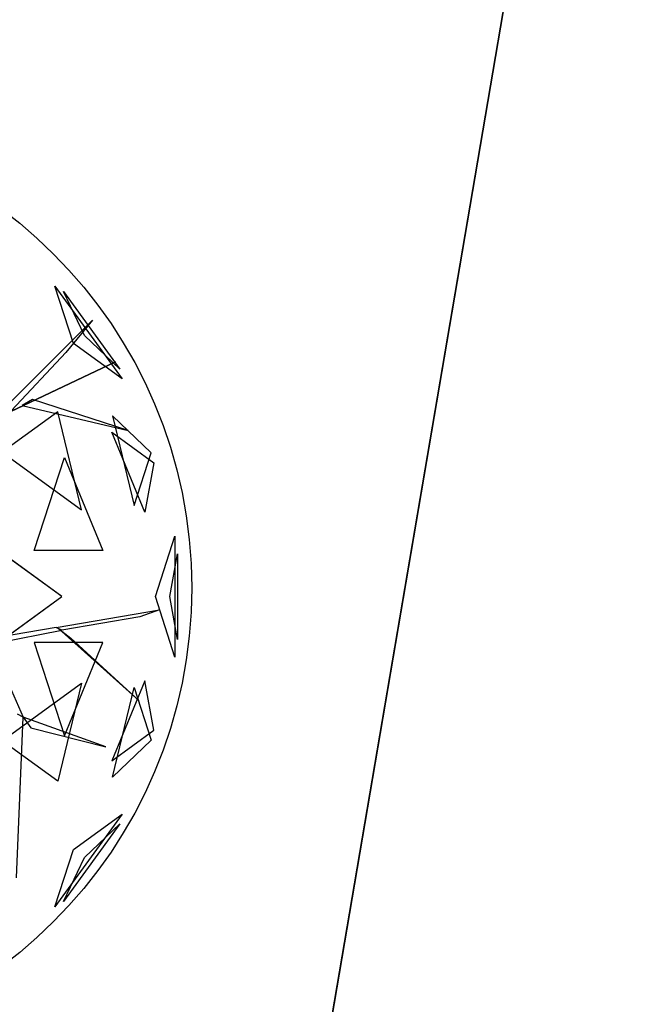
# Model space of a CAD drawing. Extents: x 22936 to 50368, y -4877 to 31080.
# Tile 88 of 256: x 41920 to 42171, y 3623 to 4014. Entities that reach past the tile are written whole.
import ezdxf

# ---------------------------------------------------------------- set-up
doc = ezdxf.new("R2010")
doc.units = 0
doc.layers.get('0').update_dxf_attribs({"linetype": 'CONTINUOUS'})
for name, color, linetype in [('00_TRACE_ARBRE', 3, 'CONTINUOUS'), ('00_TRACE_RDC', 241, 'CONTINUOUS'), ('08_AMENAGEMENTS_EXTERIEURS', 253, 'CONTINUOUS'), ('09_VEGETATION', 134, 'CONTINUOUS')]:
    doc.layers.add(name, color=color, linetype=linetype)

# ---------------------------------------------------------------- blocks, each defined once
blk = doc.blocks.new('TREE_GEOMETRIC_ROUND')
at = {"color": 7}
for p, q in [((1475, 947.5, 4561.2), (1401.1, 1175, 4186.4)), ((1401.1, 1175, 4186.4), (1668.5, 806.9, 4186.4)), ((1518.7, 979.3, 3459.9), (1435, 1154.1, 3733.7)), ((1435, 1154.1, 3733.7), (1659.1, 845.6, 3733.7)), ((1157, 647.6, 3462.4), (1550.3, 1040.4, 3357.8)), ((1550.3, 1040.4, 3357.8), (1444.2, 912, 3431)), ((1659.1, 845.6, 3733.7), (1518.7, 979.3, 3459.9)), ((1668.5, 806.9, 4186.4), (1475, 947.5, 4561.2)), ((1444.2, 912, 3431), (1228.9, 681.4, 3488.5)), ((504.8, 335.9, 3415.3), (1641.7, 875.3, 3593.2)), ((1641.7, 875.3, 3593.2), (504.8, 335.9, 3357.8)), ((1311.7, 725.2, 3561.8), (1270.6, 701, 3546.1)), ((1691.2, 602.7, 4205.1), (1311.7, 725.2, 3561.8)), ((1412.1, 676.5, 2902.3), (1191.4, 516.2, 2577.8)), ((1270.6, 701, 3546.1), (1691.2, 602.7, 4205.1)), ((1506.2, 287.5, 2829.7), (1412.1, 676.5, 2902.3)), ((1629.5, 660.3, 3265.8), (1715.4, 304.8, 3199.5)), ((1783.3, 513.7, 3565.9), (1629.5, 660.3, 3265.8)), ((1757.6, 277.7, 4599.3), (1626.4, 595.9, 4661.7)), ((1626.4, 595.9, 4661.7), (1793.7, 474.4, 4337.8)), ((1191.4, 516.2, 2577.8), (1506.2, 287.5, 2829.7)), ((1715.4, 304.8, 3199.5), (1783.3, 513.7, 3565.9)), ((1318.2, 125.8, 5283), (1438.5, 495.8, 5031.1)), ((1438.5, 495.8, 5031.1), (1591.1, 125.8, 4958.5)), ((1793.7, 474.4, 4337.8), (1757.6, 277.7, 4599.3)), ((1428.2, -56.5, 2682.5), (1065.6, 207, 2392.4)), ((1799.7, -56.5, 3316.1), (1877.6, 183.4, 3736.8)), ((1877.6, 183.4, 3736.8), (1877.6, -296.4, 3736.8)), ((1591.1, 125.8, 4958.5), (1318.2, 125.8, 5283)), ((1856.8, -56.5, 4415.9), (1888, 113.5, 4189.8)), ((1888, 113.5, 4189.8), (1888, -226.5, 4189.8)), ((1065.6, -319.9, 2392.4), (1428.2, -56.5, 2682.5)), ((1877.6, -296.4, 3736.8), (1799.7, -56.5, 3316.1)), ((1888, -226.5, 4189.8), (1856.8, -56.5, 4415.9)), ((1405.5, -179.3, 3242.7), (1816.5, -109.3, 3284.6)), ((1816.5, -109.3, 3284.6), (1738.2, -136.4, 3300.2)), ((1738.2, -136.4, 3300.2), (1428.1, -190.3, 3300.2)), ((1405.5, -179.3, 3242.7), (1121.6, -227.4, 3242.7)), ((1155.5, -243.8, 3315.9), (1428.1, -190.3, 3300.2)), ((1428.1, -190.3, 3300.2), (1405.5, -179.3, 3242.7)), ((1734.4, -469.5, 3023), (1416.8, -184.8, 3253.2)), ((1416.8, -184.8, 3253.2), (1464, -221.7, 3253.2)), ((1464, -221.7, 3253.2), (1734.4, -469.5, 3023)), ((1144.2, -238.3, 3300.2), (1274.7, -534.5, 3577.5)), ((1591.1, -238.8, 4958.5), (1318.2, -238.8, 5283)), ((1318.2, -238.8, 5283), (1438.5, -608.8, 5031.1)), ((1438.5, -608.8, 5031.1), (1591.1, -238.8, 4958.5)), ((1191.4, -629.1, 2577.8), (1506.2, -400.4, 2829.7)), ((1506.2, -400.4, 2829.7), (1412.1, -789.5, 2902.3)), ((1757.6, -390.7, 4599.3), (1626.4, -708.9, 4661.7)), ((1629.5, -773.2, 3265.8), (1715.4, -417.8, 3199.5)), ((1715.4, -417.8, 3199.5), (1783.3, -626.7, 3565.9)), ((1793.7, -587.3, 4337.8), (1757.6, -390.7, 4599.3)), ((1248.1, -1172.9, 4205.1), (1274.7, -534.5, 3577.5)), ((1274.7, -534.5, 3577.5), (1252.1, -523.5, 3608.8)), ((1274.7, -534.5, 3577.5), (1305.1, -577.2, 3650.7)), ((1603.5, -652.5, 3577.5), (1274.7, -534.5, 3577.5)), ((1305.1, -577.2, 3650.7), (1603.5, -652.5, 3577.5)), ((1626.4, -708.9, 4661.7), (1793.7, -587.3, 4337.8)), ((1412.1, -789.5, 2902.3), (1191.4, -629.1, 2577.8)), ((1783.3, -626.7, 3565.9), (1629.5, -773.2, 3265.8)), ((1668.5, -919.9, 4186.4), (1401.1, -1288, 4186.4)), ((1475, -1060.5, 4561.2), (1668.5, -919.9, 4186.4)), ((1659.1, -958.6, 3733.7), (1435, -1267, 3733.7)), ((1518.7, -1092.3, 3459.9), (1659.1, -958.6, 3733.7)), ((1401.1, -1288, 4186.4), (1475, -1060.5, 4561.2)), ((1435, -1267, 3733.7), (1518.7, -1092.3, 3459.9))]:
    blk.add_line(p, q, dxfattribs=at)
mesh = blk.add_polyface(dxfattribs=at)
corners = [(1401.1, 1175, 4186.4), (1668.5, 806.9, 4186.4), (1475, 947.5, 4561.2)]
mesh.append_faces([[corners[k] for k in face] for face in [(0, 1, 2)]], dxfattribs={"color": 7})
mesh = blk.add_polyface(dxfattribs=at)
corners = [(1435, 1154.1, 3733.7), (1659.1, 845.6, 3733.7), (1518.7, 979.3, 3459.9)]
mesh.append_faces([[corners[k] for k in face] for face in [(0, 1, 2)]], dxfattribs={"color": 7})
mesh = blk.add_polyface(dxfattribs=at)
corners = [(1641.7, 875.3, 3593.2), (504.8, 335.9, 3357.8), (504.8, 335.9, 3415.3)]
mesh.append_faces([[corners[k] for k in face] for face in [(0, 1, 2)]], dxfattribs={"color": 7})
mesh = blk.add_polyface(dxfattribs=at)
corners = [(1691.2, 602.7, 4205.1), (1311.7, 725.2, 3561.8), (1270.6, 701, 3546.1)]
mesh.append_faces([[corners[k] for k in face] for face in [(0, 1, 2)]], dxfattribs={"color": 7})
mesh = blk.add_polyface(dxfattribs=at)
corners = [(1412.1, 676.5, 2902.3), (1191.4, 516.2, 2577.8), (1506.2, 287.5, 2829.7)]
mesh.append_faces([[corners[k] for k in face] for face in [(0, 1, 2)]], dxfattribs={"color": 7})
mesh = blk.add_polyface(dxfattribs=at)
corners = [(1629.5, 660.3, 3265.8), (1715.4, 304.8, 3199.5), (1783.3, 513.7, 3565.9)]
mesh.append_faces([[corners[k] for k in face] for face in [(0, 1, 2)]], dxfattribs={"color": 7})
mesh = blk.add_polyface(dxfattribs=at)
corners = [(1626.4, 595.9, 4661.7), (1793.7, 474.4, 4337.8), (1757.6, 277.7, 4599.3)]
mesh.append_faces([[corners[k] for k in face] for face in [(0, 1, 2)]], dxfattribs={"color": 7})
mesh = blk.add_polyface(dxfattribs=at)
corners = [(1438.5, 495.8, 5031.1), (1591.1, 125.8, 4958.5), (1318.2, 125.8, 5283)]
mesh.append_faces([[corners[k] for k in face] for face in [(0, 1, 2)]], dxfattribs={"color": 7})
mesh = blk.add_polyface(dxfattribs=at)
corners = [(1428.2, -56.5, 2682.5), (1065.6, 207, 2392.4), (1065.6, -319.9, 2392.4)]
mesh.append_faces([[corners[k] for k in face] for face in [(0, 1, 2)]], dxfattribs={"color": 7})
mesh = blk.add_polyface(dxfattribs=at)
corners = [(1877.6, 183.4, 3736.8), (1877.6, -296.4, 3736.8), (1799.7, -56.5, 3316.1)]
mesh.append_faces([[corners[k] for k in face] for face in [(0, 1, 2)]], dxfattribs={"color": 7})
mesh = blk.add_polyface(dxfattribs=at)
corners = [(1888, 113.5, 4189.8), (1888, -226.5, 4189.8), (1856.8, -56.5, 4415.9)]
mesh.append_faces([[corners[k] for k in face] for face in [(0, 1, 2)]], dxfattribs={"color": 7})
mesh = blk.add_polyface(dxfattribs=at)
corners = [(1464, -221.7, 3253.2), (1734.4, -469.5, 3023), (1416.8, -184.8, 3253.2)]
mesh.append_faces([[corners[k] for k in face] for face in [(0, 1, 2)]], dxfattribs={"color": 7})
mesh = blk.add_polyface(dxfattribs=at)
corners = [(1591.1, -238.8, 4958.5), (1318.2, -238.8, 5283), (1438.5, -608.8, 5031.1)]
mesh.append_faces([[corners[k] for k in face] for face in [(0, 1, 2)]], dxfattribs={"color": 7})
mesh = blk.add_polyface(dxfattribs=at)
corners = [(1506.2, -400.4, 2829.7), (1412.1, -789.5, 2902.3), (1191.4, -629.1, 2577.8)]
mesh.append_faces([[corners[k] for k in face] for face in [(0, 1, 2)]], dxfattribs={"color": 7})
mesh = blk.add_polyface(dxfattribs=at)
corners = [(1757.6, -390.7, 4599.3), (1626.4, -708.9, 4661.7), (1793.7, -587.3, 4337.8)]
mesh.append_faces([[corners[k] for k in face] for face in [(0, 1, 2)]], dxfattribs={"color": 7})
mesh = blk.add_polyface(dxfattribs=at)
corners = [(1715.4, -417.8, 3199.5), (1783.3, -626.7, 3565.9), (1629.5, -773.2, 3265.8)]
mesh.append_faces([[corners[k] for k in face] for face in [(0, 1, 2)]], dxfattribs={"color": 7})
mesh = blk.add_polyface(dxfattribs=at)
corners = [(1305.1, -577.2, 3650.7), (1603.5, -652.5, 3577.5), (1274.7, -534.5, 3577.5)]
mesh.append_faces([[corners[k] for k in face] for face in [(0, 1, 2)]], dxfattribs={"color": 7})
mesh = blk.add_polyface(dxfattribs=at)
corners = [(1668.5, -919.9, 4186.4), (1401.1, -1288, 4186.4), (1475, -1060.5, 4561.2)]
mesh.append_faces([[corners[k] for k in face] for face in [(0, 1, 2)]], dxfattribs={"color": 7})
mesh = blk.add_polyface(dxfattribs=at)
corners = [(1659.1, -958.6, 3733.7), (1435, -1267, 3733.7), (1518.7, -1092.3, 3459.9)]
mesh.append_faces([[corners[k] for k in face] for face in [(0, 1, 2)]], dxfattribs={"color": 7})
blk = doc.blocks.new('ARBRE_SIMPLE')
blk.add_circle((0, 0), 250)
blk = doc.blocks.new('GROUPER_1')
at = {"layer": '00_TRACE_ARBRE', "xscale": 0.75, "yscale": 0.75, "zscale": 0.75, "rotation": 10.53798942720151}
blk.add_blockref('ARBRE_SIMPLE', (186.93, 4399.8), dxfattribs=at)
blk = doc.blocks.new('GROUPER_2')
at = {"layer": '00_TRACE_RDC'}
blk.add_blockref('GROUPER_1', (12098.99, 4265.72), dxfattribs=at)
blk = doc.blocks.new('GROUPER_14')
at = {"layer": '08_AMENAGEMENTS_EXTERIEURS'}
blk.add_line((586.85, 887.28), (491.28, 326.62), dxfattribs=at)
mesh = blk.add_polyface(dxfattribs=at)
corners = [(48.33, 943.11), (491.28, 326.62), (0, 476.92), (586.85, 887.28)]
mesh.append_faces([[corners[k] for k in face] for face in [(0, 1, 2), (1, 0, 3)]], dxfattribs={"vtx0": -1})
blk = doc.blocks.new('GROUPER_15')
at = {"layer": '08_AMENAGEMENTS_EXTERIEURS'}
blk.add_line((461.94, 4281.63), (0, 1571.56), dxfattribs=at)
mesh = blk.add_polyface(dxfattribs=at)
corners = [(461.94, 4281.63), (224.07, 1581.77), (0, 1571.56), (690.13, 4316)]
mesh.append_faces([[corners[k] for k in face] for face in [(0, 1, 2), (1, 0, 3)]], dxfattribs={"vtx0": -1})
blk = doc.blocks.new('GROUPER_123')
at = {"layer": '08_AMENAGEMENTS_EXTERIEURS'}
mesh = blk.add_polyface(dxfattribs=at)
corners = [(911.82, 2058.73), (132.96, 2115.21), (0, 2365.07), (1737.47, 1255.31), (36.28, 1826.86), (1872.41, 1656.96), (6024.68, 2596.25), (4806.94, 1965.47), (5042.3, 24.61), (5166.47, 23.84), (5306.47, 22.97), (5570.64, 21.34), (5903.15, 451.72), (5951.49, 917.91), (6054.76, 2317.59), (6490, 862.08), (6738.1, 2317.59), (5943.19, 0), (6394.44, 301.41), (6346.19, 18.36)]
mesh.append_faces([[corners[k] for k in face] for face in [(0, 1, 2), (1, 3, 4), (15, 14, 16), (17, 18, 19)]], dxfattribs={"vtx0": -1})
mesh.append_faces([[corners[k] for k in face] for face in [(3, 0, 5), (5, 6, 7), (7, 6, 8), (8, 6, 9), (9, 6, 10), (10, 6, 11), (12, 6, 13), (13, 14, 15)]], dxfattribs={"vtx0": -1, "vtx1": -1})
mesh.append_faces([[corners[k] for k in face] for face in [(3, 1, 0), (11, 6, 12)]], dxfattribs={"vtx0": -1, "vtx1": -1, "vtx2": -1})
mesh.append_faces([[corners[k] for k in face] for face in [(5, 0, 6), (13, 6, 14), (12, 17, 11), (17, 12, 18)]], dxfattribs={"vtx0": -1, "vtx2": -1})

msp = doc.modelspace()

# ---------------------------------------------------------------- block references
at = {"layer": '00_TRACE_RDC'}
msp.add_blockref('GROUPER_2', (29515.15, -4876.93), dxfattribs=at)
at = {"layer": '08_AMENAGEMENTS_EXTERIEURS', "color": 254}
msp.add_blockref('GROUPER_15', (41971.41, 1619.93), dxfattribs=at)
at = {"layer": '08_AMENAGEMENTS_EXTERIEURS', "color": 9}
msp.add_blockref('GROUPER_123', (35625.22, 3173.13), dxfattribs=at)
at = {"layer": '08_AMENAGEMENTS_EXTERIEURS', "color": 73}
msp.add_blockref('GROUPER_14', (41528.38, 3147.93), dxfattribs=at)
at = {"layer": '09_VEGETATION', "xscale": 0.1, "yscale": 0.1, "zscale": 0.1}
msp.add_blockref('TREE_GEOMETRIC_ROUND', (41794.17, 3790.78), dxfattribs=at)

doc.saveas('drawing.dxf')
